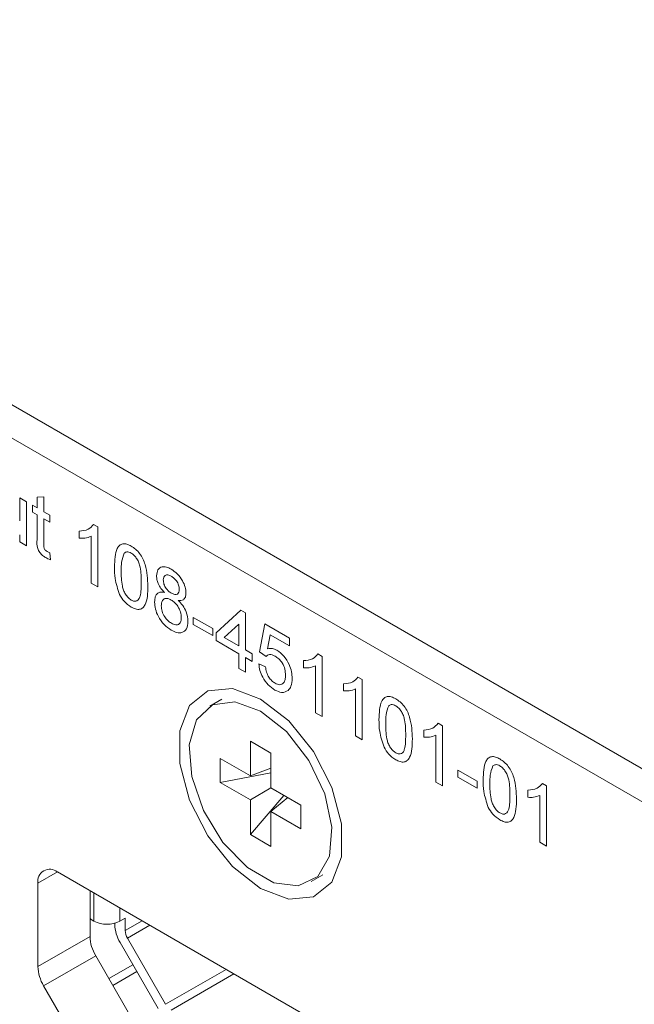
# Model space of a CAD drawing. Header units: millimetres. Extents: x 0 to 1118, y 0 to 864.
# Tile 164 of 256: x 103.25 to 107.43, y 696.83 to 703.51. Entities that reach past the tile are written whole.
import ezdxf

# ---------------------------------------------------------------- set-up
doc = ezdxf.new("R2010")
doc.units = ezdxf.units.MM

msp = doc.modelspace()

# ---------------------------------------------------------------- linework, layer by layer
at = {"color": 7, "linetype": 'Continuous', "lineweight": 15}
for p, q in [((98.3047, 703.7259), (120.6901, 690.803)), ((98.3047, 703.5013), (123.9373, 688.7039)), ((104.6254, 698.9021), (104.5459, 698.8562)), ((104.8198, 698.6175), (104.9594, 698.5369)), ((104.8198, 698.3817), (104.8198, 698.6175)), ((104.9594, 698.5369), (104.9594, 698.3011)), ((104.6156, 698.4996), (104.8198, 698.3817)), ((104.6156, 698.3383), (104.6156, 698.4996)), ((104.6156, 698.3383), (104.9594, 698.4032)), ((104.9594, 698.4344), (104.8198, 698.3817)), ((104.8198, 698.2204), (104.6156, 698.3383)), ((104.8198, 698.2204), (104.9595, 698.3011)), ((104.9594, 698.3011), (105.1636, 698.1832)), ((104.8198, 697.9847), (105.0479, 698.25)), ((104.8198, 697.9847), (104.8198, 698.2204)), ((105.0749, 698.2344), (104.9594, 698.1398)), ((104.9594, 698.1398), (104.9594, 697.904)), ((105.1636, 698.0219), (104.9594, 698.1398)), ((105.1636, 698.1832), (105.1636, 698.0219)), ((104.9594, 697.904), (104.8198, 697.9847)), ((106.2685, 696.1379), (103.5107, 697.7299)), ((103.3782, 697.6533), (103.3782, 697.088)), ((105.2333, 697.6653), (105.3129, 697.7113)), ((103.7317, 697.6023), (103.7317, 697.2921)), ((103.7467, 697.4037), (103.7582, 697.3971)), ((103.8997, 697.3828), (103.8997, 697.3734)), ((103.935, 697.3971), (103.9704, 697.4175)), ((103.9704, 697.3326), (103.9704, 697.4175)), ((104.1947, 696.8031), (103.9359, 697.2515)), ((104.2447, 696.832), (103.9859, 697.2804)), ((103.7705, 697.1614), (104.0341, 696.705)), ((104.0229, 697.1008), (103.8599, 697.0067)), ((104.0497, 697.0545), (103.8866, 696.9603)), ((103.6805, 696.5009), (103.417, 696.9573))]:
    msp.add_line(p, q, dxfattribs=at)
at = {"color": 9, "linetype": 'Continuous', "lineweight": 0}
for p, q in [((103.2544, 700.2686), (103.2997, 700.2424)), ((103.2544, 700.1119), (103.2544, 700.2686)), ((103.3723, 700.2732), (103.4176, 700.2768)), ((103.3723, 700.2006), (103.3723, 700.2732)), ((103.4176, 700.2768), (103.4176, 700.1744)), ((103.2997, 700.2424), (103.2997, 699.9441)), ((103.3405, 700.2189), (103.3723, 700.2006)), ((103.3405, 700.1718), (103.3405, 700.2189)), ((103.3723, 700.1534), (103.3405, 700.1718)), ((103.3723, 699.986), (103.3723, 700.1534)), ((103.4176, 700.1744), (103.4584, 700.1508)), ((103.4176, 700.1273), (103.4176, 699.958)), ((103.4584, 700.1037), (103.4176, 700.1273)), ((103.4584, 700.1508), (103.4584, 700.1037)), ((103.7556, 700.0892), (103.7847, 700.0724)), ((103.7847, 700.0724), (103.7847, 699.6641)), ((103.2544, 699.9702), (103.2544, 700.019)), ((103.6578, 699.9953), (103.6578, 700.0436)), ((103.7394, 699.6902), (103.7394, 700.0084)), ((103.2997, 699.9441), (103.2544, 699.9702)), ((103.4584, 699.8957), (103.4629, 699.8491)), ((103.7847, 699.6641), (103.7394, 699.6902)), ((104.4329, 699.4574), (104.5644, 699.3815)), ((104.4329, 699.4103), (104.4329, 699.4574)), ((104.587, 699.3527), (104.7548, 699.5071)), ((104.7548, 699.5071), (104.7865, 699.4888)), ((104.7865, 699.4888), (104.7865, 699.2376)), ((104.5644, 699.3344), (104.4329, 699.4103)), ((104.7412, 699.4108), (104.643, 699.3204)), ((104.7412, 699.2638), (104.7412, 699.4108)), ((104.8817, 699.2245), (104.9179, 699.4129)), ((104.9179, 699.4129), (105.0856, 699.3161)), ((104.5644, 699.3815), (104.5644, 699.3344)), ((104.587, 699.3004), (104.587, 699.3527)), ((104.643, 699.3204), (104.7412, 699.2638)), ((104.955, 699.3392), (104.937, 699.2439)), ((105.0856, 699.2638), (104.955, 699.3392)), ((104.7412, 699.2114), (104.587, 699.3004)), ((105.0856, 699.3161), (105.0856, 699.2638)), ((104.7412, 699.112), (104.7412, 699.2114)), ((104.7865, 699.2376), (104.8318, 699.2114)), ((104.8318, 699.2114), (104.8318, 699.1591)), ((104.927, 699.1931), (104.8817, 699.2245)), ((105.2786, 699.21), (105.3077, 699.1931)), ((105.3077, 699.1931), (105.3077, 698.7849)), ((104.8318, 699.1591), (104.7865, 699.1852)), ((104.7865, 699.1852), (104.7865, 699.0858)), ((104.8771, 699.1434), (104.9225, 699.1224)), ((105.1808, 699.1161), (105.1808, 699.1643)), ((105.2624, 698.811), (105.2624, 699.1292)), ((104.7865, 699.0858), (104.7412, 699.112)), ((105.5505, 699.053), (105.5797, 699.0361)), ((105.4528, 698.9591), (105.4528, 699.0073)), ((105.5797, 699.0361), (105.5797, 698.6279)), ((105.5344, 698.654), (105.5344, 698.9722)), ((105.3077, 698.7849), (105.2624, 698.811)), ((106.0945, 698.739), (106.1236, 698.7221)), ((106.1236, 698.7221), (106.1236, 698.3139)), ((105.5797, 698.6279), (105.5344, 698.654)), ((105.9967, 698.6451), (105.9967, 698.6933)), ((106.0783, 698.34), (106.0783, 698.6582)), ((106.2279, 698.4212), (106.3593, 698.3453)), ((106.2279, 698.3741), (106.2279, 698.4212)), ((106.1236, 698.3139), (106.0783, 698.34)), ((106.3593, 698.2982), (106.2279, 698.3741)), ((106.3593, 698.3453), (106.3593, 698.2982)), ((106.8016, 698.3308), (106.8307, 698.3139)), ((106.7038, 698.2369), (106.7038, 698.2851)), ((106.8307, 698.3139), (106.8307, 697.9057)), ((106.7854, 697.9318), (106.7854, 698.25)), ((106.8307, 697.9057), (106.7854, 697.9318)), ((103.5108, 697.7299), (103.3782, 697.6533)), ((103.7582, 697.587), (103.7582, 697.3971)), ((103.935, 697.485), (103.935, 697.3971)), ((103.9704, 697.3326), (104.0846, 697.3986)), ((104.1377, 697.368), (103.9859, 697.2804)), ((103.3782, 697.088), (103.7317, 697.2921)), ((103.7705, 697.1614), (103.417, 696.9573)), ((104.2447, 696.832), (104.6554, 697.0691)), ((104.7084, 697.0385), (104.2822, 696.7924))]:
    msp.add_line(p, q, dxfattribs=at)
at = {"color": 7, "linetype": 'Continuous', "lineweight": 15, "flags": 128}
for points in [[(104.8896, 697.6177), (105.0801, 697.5466), (105.2475, 697.5615), (105.3718, 697.6609), (105.438, 697.8325), (105.438, 698.0558), (105.3718, 698.3039), (105.2475, 698.5467), (105.0801, 698.7551), (104.8896, 698.9038), (104.6991, 698.9749), (104.5317, 698.96), (104.4074, 698.8607), (104.3412, 698.689), (104.3412, 698.4657), (104.4074, 698.2176), (104.5317, 697.9748), (104.6991, 697.7665), (104.8896, 697.6177)], [(104.8896, 698.8221), (104.714, 698.8856), (104.5621, 698.8647), (104.4544, 698.7622), (104.4055, 698.592), (104.422, 698.3771), (104.5017, 698.1464), (104.6337, 697.9312), (104.8003, 697.7605), (104.9789, 697.6574), (105.1455, 697.6357), (105.2775, 697.6985), (105.3572, 697.8372), (105.3737, 698.0331), (105.3248, 698.2598), (105.2171, 698.4865), (105.0652, 698.6828), (104.8896, 698.8221)], [(103.7467, 697.4037), (103.7371, 697.4104), (103.7317, 697.4151)]]:
    msp.add_lwpolyline(points, dxfattribs=at)
at = {"color": 7, "linetype": 'Continuous', "lineweight": 15}
for centre, radius, start, end in [((103.459, 697.6664), 0.0819, 50.79686, 189.21315), ((103.8466, 697.5677), 0.1921, 242.6092, 297.39179), ((104.152, 697.3821), 0.2525, 181.95511, 211.14322), ((104.0786, 697.3363), 0.1083, 181.96659, 211.13927), ((104.0021, 697.3013), 0.2706, 181.95805, 211.14251), ((103.6486, 697.0972), 0.2706, 181.95805, 211.14251)]:
    msp.add_arc(centre, radius, start, end, dxfattribs=at)
at = {"color": 9, "linetype": 'Continuous', "lineweight": 0}
for points, knots in [([(103.6578, 700.0436), (103.6799, 700.0452), (103.7192, 700.0482), (103.7445, 700.0767), (103.7556, 700.0892)], [0, 0, 0, 0, 0.560414, 1, 1, 1, 1]), ([(103.7394, 700.0084), (103.7254, 700.003), (103.7004, 699.9934), (103.6708, 699.9947), (103.6578, 699.9953)], [0, 0, 0, 0, 0.559679, 1, 1, 1, 1]), ([(103.431, 699.8631), (103.4239, 699.8675), (103.4096, 699.8763), (103.3892, 699.8976), (103.3696, 699.9388), (103.3712, 699.9665), (103.3723, 699.986)], [0, 0, 0, 0, 0.187442, 0.37381, 0.559455, 1, 1, 1, 1]), ([(103.4176, 699.958), (103.417, 699.9485), (103.4163, 699.9366), (103.4233, 699.9206), (103.4302, 699.9111), (103.4364, 699.9072), (103.4406, 699.9046)], [0, 0, 0, 0, 0.499633, 0.625223, 0.750367, 1, 1, 1, 1]), ([(103.8981, 699.8), (103.8994, 699.8463), (103.9011, 699.9043), (103.9311, 699.9477), (103.9532, 699.959), (103.9814, 699.9568), (104.0014, 699.9466), (104.0114, 699.9415)], [0, 0, 0, 0, 0.499147, 0.624512, 0.74959, 0.874667, 1, 1, 1, 1]), ([(104.0114, 699.9415), (104.0214, 699.935), (104.0414, 699.9219), (104.0695, 699.8919), (104.0921, 699.8551), (104.12, 699.777), (104.1226, 699.7171), (104.1247, 699.6692)], [0, 0, 0, 0, 0.1253647, 0.2506389, 0.3756998, 0.5011111, 1, 1, 1, 1]), ([(103.4629, 699.8491), (103.457, 699.8512), (103.4465, 699.8548), (103.4357, 699.8606), (103.431, 699.8631)], [0, 0, 0, 0, 0.559991, 1, 1, 1, 1]), ([(103.4406, 699.9046), (103.4439, 699.9028), (103.4499, 699.8996), (103.4558, 699.8969), (103.4584, 699.8957)], [0, 0, 0, 0, 0.5598397, 1, 1, 1, 1]), ([(103.9639, 699.8939), (103.9565, 699.8743), (103.9433, 699.8393), (103.9434, 699.794), (103.9434, 699.774)], [0, 0, 0, 0, 0.558055, 1, 1, 1, 1]), ([(104.0109, 699.8947), (104.0058, 699.8973), (103.9955, 699.9024), (103.9782, 699.9039), (103.9693, 699.8977), (103.9639, 699.8939)], [0, 0, 0, 0, 0.280416, 0.560657, 1, 1, 1, 1]), ([(104.0794, 699.6955), (104.0791, 699.7292), (104.0787, 699.7713), (104.0644, 699.8271), (104.0509, 699.8546), (104.0326, 699.8798), (104.0181, 699.8897), (104.0109, 699.8947)], [0, 0, 0, 0, 0.500353, 0.625539, 0.750514, 0.875269, 1, 1, 1, 1]), ([(103.9324, 699.6129), (103.9204, 699.6496), (103.8987, 699.7152), (103.8983, 699.774), (103.8981, 699.8)], [0, 0, 0, 0, 0.557978, 1, 1, 1, 1]), ([(104.1836, 699.7391), (104.1854, 699.7543), (104.1889, 699.7846), (104.2168, 699.803), (104.2498, 699.8017), (104.2718, 699.7905), (104.2828, 699.7848)], [0, 0, 0, 0, 0.279264, 0.558659, 0.779069, 1, 1, 1, 1]), ([(103.9434, 699.774), (103.9438, 699.7405), (103.9442, 699.6985), (103.958, 699.6429), (103.9717, 699.6155), (103.9897, 699.5902), (104.0042, 699.5801), (104.0114, 699.5751)], [0, 0, 0, 0, 0.500362, 0.625559, 0.750539, 0.875314, 1, 1, 1, 1]), ([(104.2372, 699.6268), (104.2289, 699.6356), (104.2125, 699.653), (104.1945, 699.6841), (104.185, 699.7141), (104.1841, 699.7308), (104.1836, 699.7391)], [0, 0, 0, 0, 0.280315, 0.559632, 0.779693, 1, 1, 1, 1]), ([(104.2833, 699.7374), (104.2756, 699.7413), (104.2603, 699.749), (104.2419, 699.7455), (104.2308, 699.7325), (104.2296, 699.7193), (104.229, 699.7127)], [0, 0, 0, 0, 0.280365, 0.559366, 0.779706, 1, 1, 1, 1]), ([(104.2828, 699.7848), (104.297, 699.7754), (104.3253, 699.7565), (104.3589, 699.7107), (104.3798, 699.6631), (104.382, 699.6361), (104.3831, 699.6227)], [0, 0, 0, 0, 0.280348, 0.559682, 0.779819, 1, 1, 1, 1]), ([(104.3377, 699.6474), (104.3368, 699.657), (104.335, 699.6762), (104.3202, 699.7048), (104.3018, 699.7255), (104.2895, 699.7334), (104.2833, 699.7374)], [0, 0, 0, 0, 0.279699, 0.55916, 0.779298, 1, 1, 1, 1]), ([(104.0114, 699.5751), (104.0186, 699.5719), (104.033, 699.5653), (104.0511, 699.5696), (104.0647, 699.5813), (104.0786, 699.6209), (104.079, 699.6624), (104.0794, 699.6955)], [0, 0, 0, 0, 0.1246491, 0.2494249, 0.3743822, 0.49959, 1, 1, 1, 1]), ([(104.1247, 699.6692), (104.1233, 699.6229), (104.1216, 699.5651), (104.0917, 699.5217), (104.0696, 699.5103), (104.0414, 699.5127), (104.0214, 699.5229), (104.0114, 699.528)], [0, 0, 0, 0, 0.499114, 0.624462, 0.74956, 0.874656, 1, 1, 1, 1]), ([(104.229, 699.7127), (104.2298, 699.7031), (104.2313, 699.6838), (104.2462, 699.6545), (104.2651, 699.6339), (104.2775, 699.626), (104.2838, 699.622)], [0, 0, 0, 0, 0.279925, 0.558834, 0.779064, 1, 1, 1, 1]), ([(104.0114, 699.528), (103.9944, 699.5395), (103.964, 699.5601), (103.9421, 699.5968), (103.9324, 699.6129)], [0, 0, 0, 0, 0.559724, 1, 1, 1, 1]), ([(104.17, 699.5619), (104.1708, 699.5746), (104.1725, 699.6), (104.1887, 699.6233), (104.2116, 699.6318), (104.2287, 699.6285), (104.2372, 699.6268)], [0, 0, 0, 0, 0.280187, 0.559474, 0.779551, 1, 1, 1, 1]), ([(104.2838, 699.622), (104.2915, 699.6181), (104.3069, 699.6103), (104.3254, 699.6139), (104.3361, 699.6274), (104.3372, 699.6408), (104.3377, 699.6474)], [0, 0, 0, 0, 0.280442, 0.559257, 0.779573, 1, 1, 1, 1]), ([(104.3831, 699.6227), (104.3823, 699.6131), (104.3808, 699.5938), (104.3637, 699.5719), (104.3432, 699.5725), (104.3307, 699.5729)], [0, 0, 0, 0, 0.280601, 0.56081, 1, 1, 1, 1]), ([(104.2833, 699.371), (104.2668, 699.3822), (104.2337, 699.4045), (104.1955, 699.4595), (104.1732, 699.5151), (104.1711, 699.5463), (104.17, 699.5619)], [0, 0, 0, 0, 0.280123, 0.559341, 0.779523, 1, 1, 1, 1]), ([(104.2824, 699.5757), (104.2723, 699.5806), (104.2522, 699.5903), (104.2295, 699.5823), (104.2171, 699.563), (104.2159, 699.5455), (104.2154, 699.5367)], [0, 0, 0, 0, 0.280097, 0.558973, 0.779307, 1, 1, 1, 1]), ([(104.2154, 699.5367), (104.2163, 699.5244), (104.2181, 699.4998), (104.2356, 699.4617), (104.2597, 699.4344), (104.2757, 699.4234), (104.2837, 699.4179)], [0, 0, 0, 0, 0.280551, 0.558533, 0.779157, 1, 1, 1, 1]), ([(104.3513, 699.4566), (104.3504, 699.469), (104.3484, 699.4938), (104.3302, 699.5316), (104.3065, 699.5599), (104.2904, 699.5704), (104.2824, 699.5757)], [0, 0, 0, 0, 0.27998, 0.559326, 0.779338, 1, 1, 1, 1]), ([(104.3307, 699.5729), (104.3411, 699.5618), (104.3621, 699.5398), (104.3906, 699.4876), (104.3944, 699.4516), (104.3967, 699.4297)], [0, 0, 0, 0, 0.2812471, 0.5617994, 1, 1, 1, 1]), ([(104.2837, 699.4179), (104.2938, 699.413), (104.314, 699.4032), (104.3372, 699.4106), (104.3496, 699.4302), (104.3508, 699.4478), (104.3513, 699.4566)], [0, 0, 0, 0, 0.280202, 0.55909, 0.779308, 1, 1, 1, 1]), ([(104.3967, 699.4297), (104.3948, 699.4118), (104.391, 699.3761), (104.3599, 699.3523), (104.322, 699.3515), (104.2962, 699.3645), (104.2833, 699.371)], [0, 0, 0, 0, 0.279526, 0.559033, 0.779274, 1, 1, 1, 1]), ([(104.9875, 699.1948), (104.9808, 699.1983), (104.9675, 699.2052), (104.9448, 699.2076), (104.9338, 699.1986), (104.927, 699.1931)], [0, 0, 0, 0, 0.280948, 0.561168, 1, 1, 1, 1]), ([(104.937, 699.2439), (104.9477, 699.2462), (104.9669, 699.2503), (104.9899, 699.2395), (105, 699.2347)], [0, 0, 0, 0, 0.559893, 1, 1, 1, 1]), ([(105.0584, 699.0657), (105.0577, 699.0789), (105.0563, 699.1053), (105.0395, 699.147), (105.0136, 699.178), (104.9962, 699.1892), (104.9875, 699.1948)], [0, 0, 0, 0, 0.280646, 0.559607, 0.779305, 1, 1, 1, 1]), ([(105, 699.2347), (105.0162, 699.2229), (105.0486, 699.1994), (105.0828, 699.1423), (105.1013, 699.0881), (105.1029, 699.0578), (105.1038, 699.0426)], [0, 0, 0, 0, 0.2791556, 0.5587926, 0.7791666, 1, 1, 1, 1]), ([(105.1808, 699.1643), (105.2029, 699.166), (105.2422, 699.169), (105.2675, 699.1975), (105.2786, 699.21)], [0, 0, 0, 0, 0.560442, 1, 1, 1, 1]), ([(104.987, 698.9648), (104.9715, 698.9752), (104.9406, 698.996), (104.9044, 699.0468), (104.8829, 699.0985), (104.8791, 699.1284), (104.8771, 699.1434)], [0, 0, 0, 0, 0.280064, 0.559255, 0.779438, 1, 1, 1, 1]), ([(104.9225, 699.1224), (104.9243, 699.1107), (104.9281, 699.0873), (104.9433, 699.0527), (104.9651, 699.0263), (104.9799, 699.0166), (104.9873, 699.0118)], [0, 0, 0, 0, 0.280716, 0.559941, 0.779634, 1, 1, 1, 1]), ([(105.2624, 699.1292), (105.2484, 699.1238), (105.2234, 699.1142), (105.1938, 699.1155), (105.1808, 699.1161)], [0, 0, 0, 0, 0.559679, 1, 1, 1, 1]), ([(104.9873, 699.0118), (104.9989, 699.0065), (105.022, 698.9959), (105.046, 699.0098), (105.057, 699.0353), (105.058, 699.0556), (105.0584, 699.0657)], [0, 0, 0, 0, 0.279527, 0.558242, 0.778879, 1, 1, 1, 1]), ([(105.4528, 699.0073), (105.4749, 699.009), (105.5142, 699.012), (105.5394, 699.0405), (105.5505, 699.053)], [0, 0, 0, 0, 0.560428, 1, 1, 1, 1]), ([(105.1038, 699.0426), (105.1025, 699.024), (105.1003, 698.9906), (105.0839, 698.9711), (105.0767, 698.9626)], [0, 0, 0, 0, 0.559736, 1, 1, 1, 1]), ([(105.0767, 698.9626), (105.0627, 698.9545), (105.0375, 698.9402), (105.0025, 698.9573), (104.987, 698.9648)], [0, 0, 0, 0, 0.558467, 1, 1, 1, 1]), ([(105.5344, 698.9722), (105.5204, 698.9668), (105.4953, 698.9572), (105.4658, 698.9585), (105.4528, 698.9591)], [0, 0, 0, 0, 0.559706, 1, 1, 1, 1]), ([(105.693, 698.7638), (105.6944, 698.8101), (105.6961, 698.8681), (105.7261, 698.9115), (105.7482, 698.9228), (105.7763, 698.9206), (105.7963, 698.9104), (105.8063, 698.9053)], [0, 0, 0, 0, 0.499152, 0.62453, 0.749609, 0.874688, 1, 1, 1, 1]), ([(105.7588, 698.8577), (105.7515, 698.8381), (105.7382, 698.8031), (105.7383, 698.7578), (105.7384, 698.7378)], [0, 0, 0, 0, 0.5580617, 1, 1, 1, 1]), ([(105.8058, 698.8585), (105.8007, 698.8611), (105.7905, 698.8662), (105.7732, 698.8677), (105.7643, 698.8615), (105.7588, 698.8577)], [0, 0, 0, 0, 0.280436, 0.560696, 1, 1, 1, 1]), ([(105.8743, 698.6593), (105.874, 698.693), (105.8736, 698.735), (105.8594, 698.7909), (105.8459, 698.8184), (105.8276, 698.8436), (105.8131, 698.8535), (105.8058, 698.8585)], [0, 0, 0, 0, 0.500349, 0.625522, 0.750514, 0.875241, 1, 1, 1, 1]), ([(105.8063, 698.9053), (105.8164, 698.8988), (105.8364, 698.8857), (105.8645, 698.8556), (105.8871, 698.8189), (105.915, 698.7407), (105.9176, 698.6808), (105.9197, 698.633)], [0, 0, 0, 0, 0.125385, 0.250657, 0.375699, 0.501119, 1, 1, 1, 1]), ([(105.7274, 698.5767), (105.7153, 698.6134), (105.6937, 698.679), (105.6932, 698.7378), (105.693, 698.7638)], [0, 0, 0, 0, 0.557971, 1, 1, 1, 1]), ([(105.7384, 698.7378), (105.7387, 698.7043), (105.7392, 698.6623), (105.7529, 698.6067), (105.7667, 698.5793), (105.7847, 698.554), (105.7991, 698.5439), (105.8063, 698.5389)], [0, 0, 0, 0, 0.500365, 0.625574, 0.750537, 0.875313, 1, 1, 1, 1]), ([(105.9967, 698.6933), (106.0188, 698.695), (106.0581, 698.698), (106.0834, 698.7265), (106.0945, 698.739)], [0, 0, 0, 0, 0.560414, 1, 1, 1, 1]), ([(105.8063, 698.5389), (105.8135, 698.5356), (105.828, 698.5291), (105.846, 698.5334), (105.8597, 698.5451), (105.8735, 698.5847), (105.874, 698.6262), (105.8743, 698.6593)], [0, 0, 0, 0, 0.124677, 0.249425, 0.3744, 0.499595, 1, 1, 1, 1]), ([(106.0783, 698.6582), (106.0643, 698.6528), (106.0393, 698.6432), (106.0097, 698.6445), (105.9967, 698.6451)], [0, 0, 0, 0, 0.559679, 1, 1, 1, 1]), ([(105.9197, 698.633), (105.9183, 698.5867), (105.9165, 698.5289), (105.8866, 698.4855), (105.8645, 698.4741), (105.8364, 698.4765), (105.8164, 698.4867), (105.8063, 698.4918)], [0, 0, 0, 0, 0.499111, 0.624446, 0.749543, 0.874658, 1, 1, 1, 1]), ([(105.8063, 698.4918), (105.7893, 698.5033), (105.7589, 698.5239), (105.737, 698.5606), (105.7274, 698.5767)], [0, 0, 0, 0, 0.559724, 1, 1, 1, 1]), ([(106.4001, 698.3556), (106.4015, 698.4019), (106.4032, 698.4599), (106.4332, 698.5033), (106.4553, 698.5146), (106.4834, 698.5124), (106.5034, 698.5022), (106.5135, 698.4971)], [0, 0, 0, 0, 0.499151, 0.624529, 0.749608, 0.874666, 1, 1, 1, 1]), ([(106.513, 698.4503), (106.5078, 698.4529), (106.4976, 698.458), (106.4803, 698.4595), (106.4714, 698.4533), (106.4659, 698.4495)], [0, 0, 0, 0, 0.280436, 0.560696, 1, 1, 1, 1]), ([(106.5135, 698.4971), (106.5235, 698.4906), (106.5435, 698.4775), (106.5716, 698.4474), (106.5942, 698.4107), (106.6221, 698.3325), (106.6247, 698.2726), (106.6268, 698.2248)], [0, 0, 0, 0, 0.125386, 0.25064, 0.375701, 0.501112, 1, 1, 1, 1]), ([(106.4659, 698.4495), (106.4586, 698.4299), (106.4454, 698.3949), (106.4454, 698.3496), (106.4455, 698.3296)], [0, 0, 0, 0, 0.5580617, 1, 1, 1, 1]), ([(106.5814, 698.2511), (106.5811, 698.2848), (106.5807, 698.3268), (106.5665, 698.3826), (106.553, 698.4102), (106.5347, 698.4354), (106.5202, 698.4453), (106.513, 698.4503)], [0, 0, 0, 0, 0.500349, 0.625522, 0.750514, 0.875241, 1, 1, 1, 1]), ([(106.4345, 698.1685), (106.4224, 698.2052), (106.4008, 698.2708), (106.4003, 698.3296), (106.4001, 698.3556)], [0, 0, 0, 0, 0.557971, 1, 1, 1, 1]), ([(106.4455, 698.3296), (106.4458, 698.2961), (106.4463, 698.2541), (106.46, 698.1985), (106.4738, 698.1711), (106.4918, 698.1458), (106.5062, 698.1357), (106.5135, 698.1307)], [0, 0, 0, 0, 0.500365, 0.625574, 0.750537, 0.875313, 1, 1, 1, 1]), ([(106.7038, 698.2851), (106.7259, 698.2868), (106.7652, 698.2898), (106.7905, 698.3183), (106.8016, 698.3308)], [0, 0, 0, 0, 0.560428, 1, 1, 1, 1]), ([(106.5135, 698.1307), (106.5207, 698.1274), (106.5351, 698.1209), (106.5531, 698.1252), (106.5668, 698.1369), (106.5807, 698.1765), (106.5811, 698.218), (106.5814, 698.2511)], [0, 0, 0, 0, 0.124648, 0.249422, 0.374397, 0.499593, 1, 1, 1, 1]), ([(106.6268, 698.2248), (106.6254, 698.1785), (106.6236, 698.1207), (106.5937, 698.0773), (106.5716, 698.0659), (106.5435, 698.0683), (106.5235, 698.0785), (106.5135, 698.0836)], [0, 0, 0, 0, 0.499112, 0.624459, 0.749541, 0.874657, 1, 1, 1, 1]), ([(106.7854, 698.25), (106.7714, 698.2446), (106.7464, 698.235), (106.7168, 698.2363), (106.7038, 698.2369)], [0, 0, 0, 0, 0.559706, 1, 1, 1, 1]), ([(106.5135, 698.0836), (106.4964, 698.0951), (106.4661, 698.1157), (106.4441, 698.1524), (106.4345, 698.1685)], [0, 0, 0, 0, 0.559724, 1, 1, 1, 1])]:
    msp.add_open_spline(points, degree=3, knots=knots, dxfattribs=at)

doc.saveas('drawing.dxf')
